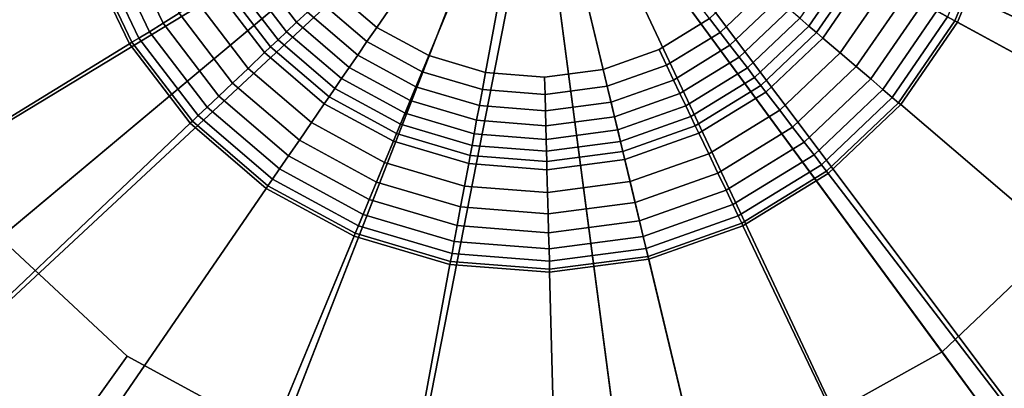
# Model space of a CAD drawing. Extents: x -43.1 to 43.1, y -41.3 to 41.3.
# Tile 126 of 256: x -42.109 to -41.256, y 7.124 to 7.442. Entities that reach past the tile are written whole.
import ezdxf

# ---------------------------------------------------------------- set-up
doc = ezdxf.new("R2010")
doc.units = 0
doc.layers.add('LAMP', color=7, linetype='CONTINUOUS')
doc.layers.add('LAMP_SUPPORT', color=18, linetype='CONTINUOUS')

msp = doc.modelspace()

# ---------------------------------------------------------------- linework, layer by layer
at = {"layer": 'LAMP'}
for points in [[(-42.3491, 7.3127, 31.956), (-42.2465, 7.1529, 31.956), (-41.6655, 7.6388, 31.956), (-42.4087, 7.493, 31.956)], [(-42.2072, 7.3804, 35.0862), (-42.2544, 7.5232, 35.0862), (-41.6655, 7.6388, 35.0862), (-42.1259, 7.2538, 35.0862)], [(-42.1074, 7.0237, 31.956), (-41.9406, 6.9331, 31.956), (-41.6655, 7.6388, 31.956), (-42.2465, 7.1529, 31.956)], [(-42.0157, 7.1514, 35.0862), (-42.1259, 7.2538, 35.0862), (-41.6655, 7.6388, 35.0862), (-41.8835, 7.0796, 35.0862)], [(-41.7565, 6.8868, 31.956), (-41.5666, 6.8878, 31.956), (-41.6655, 7.6388, 31.956), (-41.9406, 6.9331, 31.956)], [(-41.7376, 7.0429, 35.0862), (-41.8835, 7.0796, 35.0862), (-41.6655, 7.6388, 35.0862), (-41.5871, 7.0437, 35.0862)], [(-41.4416, 7.0819, 35.0862), (-41.5871, 7.0437, 35.0862), (-41.6655, 7.6388, 35.0862), (-41.3101, 7.1551, 35.0862)], [(-41.383, 6.936, 31.956), (-41.2171, 7.0283, 31.956), (-41.6655, 7.6388, 31.956), (-41.5666, 6.8878, 31.956)], [(-41.201, 7.2586, 35.0862), (-41.3101, 7.1551, 35.0862), (-41.6655, 7.6388, 35.0862), (-41.1211, 7.3861, 35.0862)], [(-41.0793, 7.159, 31.956), (-40.9784, 7.3199, 31.956), (-41.6655, 7.6388, 31.956), (-41.2171, 7.0283, 31.956)], [(-41.0753, 7.5294, 35.0862), (-41.1211, 7.3861, 35.0862), (-41.6655, 7.6388, 35.0862)], [(-40.9207, 7.5007, 31.956), (-41.6655, 7.6388, 31.956), (-40.9784, 7.3199, 31.956)], [(-41.1197, 7.192, 35.0649), (-41.2479, 7.0704, 35.0649), (-41.3101, 7.1551, 35.0862), (-41.201, 7.2586, 35.0862)], [(-42.077, 7.066, 35.0649), (-42.2065, 7.1864, 35.0649), (-42.1259, 7.2538, 35.0862), (-42.0157, 7.1514, 35.0862)], [(-42.1462, 6.9698, 35.0066), (-42.2975, 7.1103, 35.0066), (-42.2065, 7.1864, 35.0649), (-42.077, 7.066, 35.0649)], [(-42.1074, 7.0237, 31.956), (-42.2465, 7.1529, 31.956), (-42.2991, 7.1089, 32.4555), (-42.1475, 6.968, 32.4555)], [(-41.2479, 7.0704, 35.0649), (-41.4024, 6.9844, 35.0649), (-41.4416, 7.0819, 35.0862), (-41.3101, 7.1551, 35.0862)], [(-41.9217, 6.9817, 35.0649), (-42.077, 7.066, 35.0649), (-42.0157, 7.1514, 35.0862), (-41.8835, 7.0796, 35.0862)]]:
    msp.add_3dface(points, dxfattribs=at)
at = {"layer": 'LAMP_SUPPORT'}
for points in [[(-41.6371, 7.641, 31.3898), (-40.7128, 7.7627, 31.3898), (-40.7076, 7.5629, 31.3898), (-40.744, 7.3663, 31.3898)], [(-41.6832, 7.6299, 31.3898), (-42.562, 7.3187, 31.3898), (-42.6087, 7.5131, 31.3898), (-42.6139, 7.7129, 31.3898)], [(-41.6397, 7.6265, 31.3898), (-41.6371, 7.641, 31.3898), (-40.744, 7.3663, 31.3898), (-40.8205, 7.1817, 31.3898)], [(-41.6832, 7.6299, 31.3898), (-41.678, 7.6215, 31.3898), (-42.4759, 7.1383, 31.3898), (-42.562, 7.3187, 31.3898)], [(-41.8698, 7.5098, 27.0496), (-41.8386, 7.4691, 27.0496), (-41.7996, 7.4358, 27.0496), (-41.6607, 7.6379, 27.0496)], [(-41.7996, 7.4358, 27.0496), (-41.7546, 7.4114, 27.0496), (-41.7054, 7.3968, 27.0496), (-41.6607, 7.6379, 27.0496)], [(-41.7054, 7.3968, 27.0496), (-41.6543, 7.3928, 27.0496), (-41.6035, 7.3995, 27.0496), (-41.6607, 7.6379, 27.0496)], [(-41.6035, 7.3995, 27.0496), (-41.5552, 7.4166, 27.0496), (-41.5115, 7.4434, 27.0496), (-41.6607, 7.6379, 27.0496)], [(-41.678, 7.6215, 31.3898), (-41.6699, 7.6158, 31.3898), (-42.3543, 6.9798, 31.3898), (-42.4759, 7.1383, 31.3898)], [(-41.6462, 7.619, 31.3898), (-41.6397, 7.6265, 31.3898), (-41.0787, 6.8794, 31.3898), (-41.2491, 6.7749, 31.3898)], [(-41.6397, 7.6265, 31.3898), (-40.8205, 7.1817, 31.3898), (-40.9337, 7.017, 31.3898), (-41.0787, 6.8794, 31.3898)], [(-41.6699, 7.6158, 31.3898), (-42.0266, 6.7546, 31.3898), (-42.2023, 6.85, 31.3898), (-42.3543, 6.9798, 31.3898)], [(-41.6699, 7.6158, 31.3898), (-41.6552, 7.6147, 31.3898), (-41.835, 6.6978, 31.3898), (-42.0266, 6.7546, 31.3898)], [(-41.6552, 7.6147, 31.3898), (-41.4375, 6.7082, 31.3898), (-41.6357, 6.6821, 31.3898), (-41.835, 6.6978, 31.3898)], [(-41.6552, 7.6147, 31.3898), (-41.6462, 7.619, 31.3898), (-41.2491, 6.7749, 31.3898), (-41.4375, 6.7082, 31.3898)], [(-40.9242, 7.4197, 27.6063), (-40.8949, 7.5776, 27.6063), (-41.2479, 7.6054, 27.6063), (-41.2637, 7.5203, 27.6063)], [(-42.4224, 7.5376, 27.6063), (-42.3849, 7.3815, 27.6063), (-42.0511, 7.4997, 27.6063), (-42.0713, 7.5838, 27.6063)], [(-41.2991, 7.4416, 27.5867), (-41.2662, 7.521, 27.5867), (-41.2729, 7.523, 27.5344), (-41.3053, 7.4449, 27.5344)], [(-41.2968, 7.4403, 27.6063), (-41.2637, 7.5203, 27.6063), (-41.2662, 7.521, 27.5867), (-41.2991, 7.4416, 27.5867)], [(-40.9856, 7.2713, 27.6063), (-40.9242, 7.4197, 27.6063), (-41.2637, 7.5203, 27.6063), (-41.2968, 7.4403, 27.6063)], [(-42.0319, 7.5065, 27.4592), (-41.9965, 7.4321, 27.4592), (-41.9846, 7.4394, 27.3708), (-42.0188, 7.5111, 27.3708)], [(-42.0188, 7.5111, 27.3708), (-41.9846, 7.4394, 27.3708), (-41.9706, 7.448, 27.2792), (-42.0033, 7.5166, 27.2792)], [(-42.0486, 7.5005, 27.5867), (-42.0116, 7.4229, 27.5867), (-42.0056, 7.4265, 27.5344), (-42.042, 7.5029, 27.5344)], [(-42.042, 7.5029, 27.5344), (-42.0056, 7.4265, 27.5344), (-41.9965, 7.4321, 27.4592), (-42.0319, 7.5065, 27.4592)], [(-42.3849, 7.3815, 27.6063), (-42.3157, 7.2365, 27.6063), (-42.0138, 7.4215, 27.6063), (-42.0511, 7.4997, 27.6063)], [(-42.0511, 7.4997, 27.6063), (-42.0138, 7.4215, 27.6063), (-42.0116, 7.4229, 27.5867), (-42.0486, 7.5005, 27.5867)], [(-41.9057, 7.4878, 27.0662), (-41.8691, 7.4402, 27.0662), (-41.8597, 7.4491, 27.0573), (-41.8946, 7.4946, 27.0573)], [(-41.4255, 7.437, 27.0919), (-41.3889, 7.4903, 27.0919), (-41.398, 7.4952, 27.0779), (-41.4334, 7.4437, 27.0779)], [(-41.9157, 7.4817, 27.0779), (-41.8776, 7.4321, 27.0779), (-41.8691, 7.4402, 27.0662), (-41.9057, 7.4878, 27.0662)], [(-41.4188, 7.4313, 27.1077), (-41.3811, 7.4861, 27.1077), (-41.3889, 7.4903, 27.0919), (-41.4255, 7.437, 27.0919)], [(-41.4134, 7.4266, 27.1249), (-41.3749, 7.4827, 27.1249), (-41.3811, 7.4861, 27.1077), (-41.4188, 7.4313, 27.1077)], [(-41.9245, 7.4763, 27.0919), (-41.8851, 7.425, 27.0919), (-41.8776, 7.4321, 27.0779), (-41.9157, 7.4817, 27.0779)], [(-41.5023, 7.4315, 27.0516), (-41.4629, 7.4689, 27.0516), (-41.4743, 7.4787, 27.0496), (-41.5115, 7.4434, 27.0496)], [(-41.3984, 7.4138, 27.1939), (-41.3575, 7.4733, 27.1939), (-41.3749, 7.4827, 27.1249), (-41.4134, 7.4266, 27.1249)], [(-41.9549, 7.4576, 27.1939), (-41.911, 7.4004, 27.1939), (-41.8967, 7.414, 27.1249), (-41.9381, 7.4679, 27.1249)], [(-41.9381, 7.4679, 27.1249), (-41.8967, 7.414, 27.1249), (-41.8915, 7.4189, 27.1077), (-41.932, 7.4717, 27.1077)], [(-41.932, 7.4717, 27.1077), (-41.8915, 7.4189, 27.1077), (-41.8851, 7.425, 27.0919), (-41.9245, 7.4763, 27.0919)], [(-41.8495, 7.4588, 27.0516), (-41.8081, 7.4235, 27.0516), (-41.7996, 7.4358, 27.0496), (-41.8386, 7.4691, 27.0496)], [(-41.4938, 7.4203, 27.0573), (-41.4522, 7.4598, 27.0573), (-41.4629, 7.4689, 27.0516), (-41.5023, 7.4315, 27.0516)], [(-41.3844, 7.4019, 27.2792), (-41.3413, 7.4645, 27.2792), (-41.3575, 7.4733, 27.1939), (-41.3984, 7.4138, 27.1939)], [(-41.4859, 7.41, 27.0662), (-41.4423, 7.4513, 27.0662), (-41.4522, 7.4598, 27.0573), (-41.4938, 7.4203, 27.0573)], [(-41.3719, 7.3912, 27.3708), (-41.3269, 7.4566, 27.3708), (-41.3413, 7.4645, 27.2792), (-41.3844, 7.4019, 27.2792)], [(-41.9706, 7.448, 27.2792), (-41.9244, 7.3877, 27.2792), (-41.911, 7.4004, 27.1939), (-41.9549, 7.4576, 27.1939)], [(-41.8597, 7.4491, 27.0573), (-41.8161, 7.4119, 27.0573), (-41.8081, 7.4235, 27.0516), (-41.8495, 7.4588, 27.0516)], [(-41.4787, 7.4007, 27.0779), (-41.4334, 7.4437, 27.0779), (-41.4423, 7.4513, 27.0662), (-41.4859, 7.41, 27.0662)], [(-41.3613, 7.3822, 27.4592), (-41.3147, 7.45, 27.4592), (-41.3269, 7.4566, 27.3708), (-41.3719, 7.3912, 27.3708)], [(-41.9846, 7.4394, 27.3708), (-41.9363, 7.3764, 27.3708), (-41.9244, 7.3877, 27.2792), (-41.9706, 7.448, 27.2792)], [(-41.8691, 7.4402, 27.0662), (-41.8234, 7.4012, 27.0662), (-41.8161, 7.4119, 27.0573), (-41.8597, 7.4491, 27.0573)], [(-41.5487, 7.4031, 27.0516), (-41.5023, 7.4315, 27.0516), (-41.5115, 7.4434, 27.0496), (-41.5552, 7.4166, 27.0496)], [(-41.4724, 7.3925, 27.0919), (-41.4255, 7.437, 27.0919), (-41.4334, 7.4437, 27.0779), (-41.4787, 7.4007, 27.0779)], [(-41.3532, 7.3752, 27.5344), (-41.3053, 7.4449, 27.5344), (-41.3147, 7.45, 27.4592), (-41.3613, 7.3822, 27.4592)], [(-41.3479, 7.3707, 27.5867), (-41.2991, 7.4416, 27.5867), (-41.3053, 7.4449, 27.5344), (-41.3532, 7.3752, 27.5344)], [(-41.9965, 7.4321, 27.4592), (-41.9464, 7.3668, 27.4592), (-41.9363, 7.3764, 27.3708), (-41.9846, 7.4394, 27.3708)], [(-41.8776, 7.4321, 27.0779), (-41.8301, 7.3915, 27.0779), (-41.8234, 7.4012, 27.0662), (-41.8691, 7.4402, 27.0662)], [(-41.8081, 7.4235, 27.0516), (-41.7603, 7.3975, 27.0516), (-41.7546, 7.4114, 27.0496), (-41.7996, 7.4358, 27.0496)], [(-41.467, 7.3855, 27.1077), (-41.4188, 7.4313, 27.1077), (-41.4255, 7.437, 27.0919), (-41.4724, 7.3925, 27.0919)], [(-41.3459, 7.369, 27.6063), (-41.2968, 7.4403, 27.6063), (-41.2991, 7.4416, 27.5867), (-41.3479, 7.3707, 27.5867)], [(-41.0766, 7.139, 27.6063), (-40.9856, 7.2713, 27.6063), (-41.2968, 7.4403, 27.6063), (-41.3459, 7.369, 27.6063)], [(-42.0116, 7.4229, 27.5867), (-41.9592, 7.3547, 27.5867), (-41.9541, 7.3595, 27.5344), (-42.0056, 7.4265, 27.5344)], [(-42.0056, 7.4265, 27.5344), (-41.9541, 7.3595, 27.5344), (-41.9464, 7.3668, 27.4592), (-41.9965, 7.4321, 27.4592)], [(-41.8851, 7.425, 27.0919), (-41.8359, 7.383, 27.0919), (-41.8301, 7.3915, 27.0779), (-41.8776, 7.4321, 27.0779)], [(-41.5427, 7.3903, 27.0573), (-41.4938, 7.4203, 27.0573), (-41.5023, 7.4315, 27.0516), (-41.5487, 7.4031, 27.0516)], [(-41.4627, 7.3798, 27.1249), (-41.4134, 7.4266, 27.1249), (-41.4188, 7.4313, 27.1077), (-41.467, 7.3855, 27.1077)], [(-41.4507, 7.3641, 27.1939), (-41.3984, 7.4138, 27.1939), (-41.4134, 7.4266, 27.1249), (-41.4627, 7.3798, 27.1249)], [(-42.3157, 7.2365, 27.6063), (-42.218, 7.1091, 27.6063), (-41.9611, 7.3529, 27.6063), (-42.0138, 7.4215, 27.6063)], [(-42.0138, 7.4215, 27.6063), (-41.9611, 7.3529, 27.6063), (-41.9592, 7.3547, 27.5867), (-42.0116, 7.4229, 27.5867)], [(-41.8967, 7.414, 27.1249), (-41.845, 7.3698, 27.1249), (-41.8409, 7.3757, 27.1077), (-41.8915, 7.4189, 27.1077)], [(-41.8915, 7.4189, 27.1077), (-41.8409, 7.3757, 27.1077), (-41.8359, 7.383, 27.0919), (-41.8851, 7.425, 27.0919)], [(-41.8161, 7.4119, 27.0573), (-41.7657, 7.3845, 27.0573), (-41.7603, 7.3975, 27.0516), (-41.8081, 7.4235, 27.0516)], [(-41.5371, 7.3786, 27.0662), (-41.4859, 7.41, 27.0662), (-41.4938, 7.4203, 27.0573), (-41.5427, 7.3903, 27.0573)], [(-41.911, 7.4004, 27.1939), (-41.8562, 7.3535, 27.1939), (-41.845, 7.3698, 27.1249), (-41.8967, 7.414, 27.1249)], [(-41.8234, 7.4012, 27.0662), (-41.7707, 7.3725, 27.0662), (-41.7657, 7.3845, 27.0573), (-41.8161, 7.4119, 27.0573)], [(-41.7603, 7.3975, 27.0516), (-41.7081, 7.3821, 27.0516), (-41.7054, 7.3968, 27.0496), (-41.7546, 7.4114, 27.0496)], [(-41.6, 7.3849, 27.0516), (-41.5487, 7.4031, 27.0516), (-41.5552, 7.4166, 27.0496), (-41.6035, 7.3995, 27.0496)], [(-41.532, 7.368, 27.0779), (-41.4787, 7.4007, 27.0779), (-41.4859, 7.41, 27.0662), (-41.5371, 7.3786, 27.0662)], [(-41.4395, 7.3495, 27.2792), (-41.3844, 7.4019, 27.2792), (-41.3984, 7.4138, 27.1939), (-41.4507, 7.3641, 27.1939)], [(-41.9244, 7.3877, 27.2792), (-41.8666, 7.3384, 27.2792), (-41.8562, 7.3535, 27.1939), (-41.911, 7.4004, 27.1939)], [(-41.8301, 7.3915, 27.0779), (-41.7751, 7.3617, 27.0779), (-41.7707, 7.3725, 27.0662), (-41.8234, 7.4012, 27.0662)], [(-41.5967, 7.3712, 27.0573), (-41.5427, 7.3903, 27.0573), (-41.5487, 7.4031, 27.0516), (-41.6, 7.3849, 27.0516)], [(-41.5276, 7.3587, 27.0919), (-41.4724, 7.3925, 27.0919), (-41.4787, 7.4007, 27.0779), (-41.532, 7.368, 27.0779)], [(-41.4295, 7.3365, 27.3708), (-41.3719, 7.3912, 27.3708), (-41.3844, 7.4019, 27.2792), (-41.4395, 7.3495, 27.2792)], [(-41.8359, 7.383, 27.0919), (-41.7791, 7.3521, 27.0919), (-41.7751, 7.3617, 27.0779), (-41.8301, 7.3915, 27.0779)], [(-41.7657, 7.3845, 27.0573), (-41.7107, 7.3682, 27.0573), (-41.7081, 7.3821, 27.0516), (-41.7603, 7.3975, 27.0516)], [(-41.7081, 7.3821, 27.0516), (-41.6539, 7.3778, 27.0516), (-41.6543, 7.3928, 27.0496), (-41.7054, 7.3968, 27.0496)], [(-41.6539, 7.3778, 27.0516), (-41.6, 7.3849, 27.0516), (-41.6035, 7.3995, 27.0496), (-41.6543, 7.3928, 27.0496)], [(-41.5238, 7.3507, 27.1077), (-41.467, 7.3855, 27.1077), (-41.4724, 7.3925, 27.0919), (-41.5276, 7.3587, 27.0919)], [(-41.421, 7.3255, 27.4592), (-41.3613, 7.3822, 27.4592), (-41.3719, 7.3912, 27.3708), (-41.4295, 7.3365, 27.3708)], [(-41.9363, 7.3764, 27.3708), (-41.8759, 7.3248, 27.3708), (-41.8666, 7.3384, 27.2792), (-41.9244, 7.3877, 27.2792)], [(-41.8409, 7.3757, 27.1077), (-41.7825, 7.344, 27.1077), (-41.7791, 7.3521, 27.0919), (-41.8359, 7.383, 27.0919)], [(-41.7707, 7.3725, 27.0662), (-41.7131, 7.3555, 27.0662), (-41.7107, 7.3682, 27.0573), (-41.7657, 7.3845, 27.0573)], [(-41.6535, 7.3637, 27.0573), (-41.5967, 7.3712, 27.0573), (-41.6, 7.3849, 27.0516), (-41.6539, 7.3778, 27.0516)], [(-41.5937, 7.3586, 27.0662), (-41.5371, 7.3786, 27.0662), (-41.5427, 7.3903, 27.0573), (-41.5967, 7.3712, 27.0573)], [(-41.5207, 7.3443, 27.1249), (-41.4627, 7.3798, 27.1249), (-41.467, 7.3855, 27.1077), (-41.5238, 7.3507, 27.1077)], [(-41.9464, 7.3668, 27.4592), (-41.8838, 7.3134, 27.4592), (-41.8759, 7.3248, 27.3708), (-41.9363, 7.3764, 27.3708)], [(-41.845, 7.3698, 27.1249), (-41.7852, 7.3374, 27.1249), (-41.7825, 7.344, 27.1077), (-41.8409, 7.3757, 27.1077)], [(-41.7107, 7.3682, 27.0573), (-41.6535, 7.3637, 27.0573), (-41.6539, 7.3778, 27.0516), (-41.7081, 7.3821, 27.0516)], [(-41.5909, 7.3472, 27.0779), (-41.532, 7.368, 27.0779), (-41.5371, 7.3786, 27.0662), (-41.5937, 7.3586, 27.0662)], [(-41.5122, 7.3265, 27.1939), (-41.4507, 7.3641, 27.1939), (-41.4627, 7.3798, 27.1249), (-41.5207, 7.3443, 27.1249)], [(-41.4145, 7.317, 27.5344), (-41.3532, 7.3752, 27.5344), (-41.3613, 7.3822, 27.4592), (-41.421, 7.3255, 27.4592)], [(-41.4102, 7.3115, 27.5867), (-41.3479, 7.3707, 27.5867), (-41.3532, 7.3752, 27.5344), (-41.4145, 7.317, 27.5344)], [(-41.9541, 7.3595, 27.5344), (-41.8898, 7.3045, 27.5344), (-41.8838, 7.3134, 27.4592), (-41.9464, 7.3668, 27.4592)], [(-41.8562, 7.3535, 27.1939), (-41.7928, 7.3191, 27.1939), (-41.7852, 7.3374, 27.1249), (-41.845, 7.3698, 27.1249)], [(-41.7751, 7.3617, 27.0779), (-41.7152, 7.3439, 27.0779), (-41.7131, 7.3555, 27.0662), (-41.7707, 7.3725, 27.0662)], [(-41.7131, 7.3555, 27.0662), (-41.6532, 7.3507, 27.0662), (-41.6535, 7.3637, 27.0573), (-41.7107, 7.3682, 27.0573)], [(-41.6532, 7.3507, 27.0662), (-41.5937, 7.3586, 27.0662), (-41.5967, 7.3712, 27.0573), (-41.6535, 7.3637, 27.0573)], [(-41.5885, 7.3371, 27.0919), (-41.5276, 7.3587, 27.0919), (-41.532, 7.368, 27.0779), (-41.5909, 7.3472, 27.0779)], [(-41.4087, 7.3094, 27.6063), (-41.3459, 7.369, 27.6063), (-41.3479, 7.3707, 27.5867), (-41.4102, 7.3115, 27.5867)], [(-41.1931, 7.0284, 27.6063), (-41.0766, 7.139, 27.6063), (-41.3459, 7.369, 27.6063), (-41.4087, 7.3094, 27.6063)], [(-41.9592, 7.3547, 27.5867), (-41.8938, 7.2988, 27.5867), (-41.8898, 7.3045, 27.5344), (-41.9541, 7.3595, 27.5344)], [(-41.7791, 7.3521, 27.0919), (-41.7171, 7.3337, 27.0919), (-41.7152, 7.3439, 27.0779), (-41.7751, 7.3617, 27.0779)], [(-41.6529, 7.339, 27.0779), (-41.5909, 7.3472, 27.0779), (-41.5937, 7.3586, 27.0662), (-41.6532, 7.3507, 27.0662)], [(-41.5865, 7.3285, 27.1077), (-41.5238, 7.3507, 27.1077), (-41.5276, 7.3587, 27.0919), (-41.5885, 7.3371, 27.0919)], [(-41.5043, 7.3098, 27.2792), (-41.4395, 7.3495, 27.2792), (-41.4507, 7.3641, 27.1939), (-41.5122, 7.3265, 27.1939)], [(-42.218, 7.1091, 27.6063), (-42.0959, 7.0048, 27.6063), (-41.8953, 7.2966, 27.6063), (-41.9611, 7.3529, 27.6063)], [(-41.9611, 7.3529, 27.6063), (-41.8953, 7.2966, 27.6063), (-41.8938, 7.2988, 27.5867), (-41.9592, 7.3547, 27.5867)], [(-41.8666, 7.3384, 27.2792), (-41.7998, 7.3021, 27.2792), (-41.7928, 7.3191, 27.1939), (-41.8562, 7.3535, 27.1939)], [(-41.7825, 7.344, 27.1077), (-41.7187, 7.3251, 27.1077), (-41.7171, 7.3337, 27.0919), (-41.7791, 7.3521, 27.0919)], [(-41.7152, 7.3439, 27.0779), (-41.6529, 7.339, 27.0779), (-41.6532, 7.3507, 27.0662), (-41.7131, 7.3555, 27.0662)], [(-41.5848, 7.3216, 27.1249), (-41.5207, 7.3443, 27.1249), (-41.5238, 7.3507, 27.1077), (-41.5865, 7.3285, 27.1077)], [(-41.4972, 7.295, 27.3708), (-41.4295, 7.3365, 27.3708), (-41.4395, 7.3495, 27.2792), (-41.5043, 7.3098, 27.2792)], [(-41.7852, 7.3374, 27.1249), (-41.72, 7.3181, 27.1249), (-41.7187, 7.3251, 27.1077), (-41.7825, 7.344, 27.1077)], [(-41.7171, 7.3337, 27.0919), (-41.6526, 7.3287, 27.0919), (-41.6529, 7.339, 27.0779), (-41.7152, 7.3439, 27.0779)], [(-41.6526, 7.3287, 27.0919), (-41.5885, 7.3371, 27.0919), (-41.5909, 7.3472, 27.0779), (-41.6529, 7.339, 27.0779)], [(-41.5802, 7.3024, 27.1939), (-41.5122, 7.3265, 27.1939), (-41.5207, 7.3443, 27.1249), (-41.5848, 7.3216, 27.1249)], [(-41.8759, 7.3248, 27.3708), (-41.8061, 7.2869, 27.3708), (-41.7998, 7.3021, 27.2792), (-41.8666, 7.3384, 27.2792)], [(-41.7928, 7.3191, 27.1939), (-41.7236, 7.2986, 27.1939), (-41.72, 7.3181, 27.1249), (-41.7852, 7.3374, 27.1249)], [(-41.7187, 7.3251, 27.1077), (-41.6524, 7.3198, 27.1077), (-41.6526, 7.3287, 27.0919), (-41.7171, 7.3337, 27.0919)], [(-41.6524, 7.3198, 27.1077), (-41.5865, 7.3285, 27.1077), (-41.5885, 7.3371, 27.0919), (-41.6526, 7.3287, 27.0919)], [(-41.4912, 7.2825, 27.4592), (-41.421, 7.3255, 27.4592), (-41.4295, 7.3365, 27.3708), (-41.4972, 7.295, 27.3708)], [(-41.8838, 7.3134, 27.4592), (-41.8114, 7.2741, 27.4592), (-41.8061, 7.2869, 27.3708), (-41.8759, 7.3248, 27.3708)], [(-41.72, 7.3181, 27.1249), (-41.6522, 7.3127, 27.1249), (-41.6524, 7.3198, 27.1077), (-41.7187, 7.3251, 27.1077)], [(-41.6522, 7.3127, 27.1249), (-41.5848, 7.3216, 27.1249), (-41.5865, 7.3285, 27.1077), (-41.6524, 7.3198, 27.1077)], [(-41.5759, 7.2845, 27.2792), (-41.5043, 7.3098, 27.2792), (-41.5122, 7.3265, 27.1939), (-41.5802, 7.3024, 27.1939)], [(-41.4866, 7.2728, 27.5344), (-41.4145, 7.317, 27.5344), (-41.421, 7.3255, 27.4592), (-41.4912, 7.2825, 27.4592)], [(-41.7998, 7.3021, 27.2792), (-41.727, 7.2805, 27.2792), (-41.7236, 7.2986, 27.1939), (-41.7928, 7.3191, 27.1939)], [(-41.7236, 7.2986, 27.1939), (-41.6517, 7.293, 27.1939), (-41.6522, 7.3127, 27.1249), (-41.72, 7.3181, 27.1249)], [(-41.6517, 7.293, 27.1939), (-41.5802, 7.3024, 27.1939), (-41.5848, 7.3216, 27.1249), (-41.6522, 7.3127, 27.1249)], [(-41.4836, 7.2665, 27.5867), (-41.4102, 7.3115, 27.5867), (-41.4145, 7.317, 27.5344), (-41.4866, 7.2728, 27.5344)], [(-41.8898, 7.3045, 27.5344), (-41.8155, 7.2642, 27.5344), (-41.8114, 7.2741, 27.4592), (-41.8838, 7.3134, 27.4592)], [(-41.572, 7.2685, 27.3708), (-41.4972, 7.295, 27.3708), (-41.5043, 7.3098, 27.2792), (-41.5759, 7.2845, 27.2792)], [(-41.4825, 7.2642, 27.6063), (-41.4087, 7.3094, 27.6063), (-41.4102, 7.3115, 27.5867), (-41.4836, 7.2665, 27.5867)], [(-41.33, 6.9445, 27.6063), (-41.1931, 7.0284, 27.6063), (-41.4087, 7.3094, 27.6063), (-41.4825, 7.2642, 27.6063)], [(-41.8953, 7.2966, 27.6063), (-41.8192, 7.2553, 27.6063), (-41.8182, 7.2578, 27.5867), (-41.8938, 7.2988, 27.5867)], [(-41.8938, 7.2988, 27.5867), (-41.8182, 7.2578, 27.5867), (-41.8155, 7.2642, 27.5344), (-41.8898, 7.3045, 27.5344)], [(-41.8061, 7.2869, 27.3708), (-41.73, 7.2644, 27.3708), (-41.727, 7.2805, 27.2792), (-41.7998, 7.3021, 27.2792)], [(-41.727, 7.2805, 27.2792), (-41.6512, 7.2746, 27.2792), (-41.6517, 7.293, 27.1939), (-41.7236, 7.2986, 27.1939)], [(-41.6512, 7.2746, 27.2792), (-41.5759, 7.2845, 27.2792), (-41.5802, 7.3024, 27.1939), (-41.6517, 7.293, 27.1939)], [(-42.0959, 7.0048, 27.6063), (-41.9547, 6.9282, 27.6063), (-41.8192, 7.2553, 27.6063), (-41.8953, 7.2966, 27.6063)], [(-41.5688, 7.255, 27.4592), (-41.4912, 7.2825, 27.4592), (-41.4972, 7.295, 27.3708), (-41.572, 7.2685, 27.3708)], [(-41.8114, 7.2741, 27.4592), (-41.7325, 7.2507, 27.4592), (-41.73, 7.2644, 27.3708), (-41.8061, 7.2869, 27.3708)], [(-41.73, 7.2644, 27.3708), (-41.6508, 7.2581, 27.3708), (-41.6512, 7.2746, 27.2792), (-41.727, 7.2805, 27.2792)], [(-41.6508, 7.2581, 27.3708), (-41.572, 7.2685, 27.3708), (-41.5759, 7.2845, 27.2792), (-41.6512, 7.2746, 27.2792)], [(-41.5663, 7.2446, 27.5344), (-41.4866, 7.2728, 27.5344), (-41.4912, 7.2825, 27.4592), (-41.5688, 7.255, 27.4592)], [(-41.8155, 7.2642, 27.5344), (-41.7344, 7.2402, 27.5344), (-41.7325, 7.2507, 27.4592), (-41.8114, 7.2741, 27.4592)], [(-41.5647, 7.2378, 27.5867), (-41.4836, 7.2665, 27.5867), (-41.4866, 7.2728, 27.5344), (-41.5663, 7.2446, 27.5344)], [(-41.8182, 7.2578, 27.5867), (-41.7357, 7.2333, 27.5867), (-41.7344, 7.2402, 27.5344), (-41.8155, 7.2642, 27.5344)], [(-41.7325, 7.2507, 27.4592), (-41.6504, 7.2443, 27.4592), (-41.6508, 7.2581, 27.3708), (-41.73, 7.2644, 27.3708)], [(-41.6504, 7.2443, 27.4592), (-41.5688, 7.255, 27.4592), (-41.572, 7.2685, 27.3708), (-41.6508, 7.2581, 27.3708)], [(-41.5641, 7.2353, 27.6063), (-41.4825, 7.2642, 27.6063), (-41.4836, 7.2665, 27.5867), (-41.5647, 7.2378, 27.5867)], [(-41.4814, 6.8909, 27.6063), (-41.33, 6.9445, 27.6063), (-41.4825, 7.2642, 27.6063), (-41.5641, 7.2353, 27.6063)], [(-41.9547, 6.9282, 27.6063), (-41.8007, 6.8825, 27.6063), (-41.7362, 7.2308, 27.6063), (-41.8192, 7.2553, 27.6063)], [(-41.8192, 7.2553, 27.6063), (-41.7362, 7.2308, 27.6063), (-41.7357, 7.2333, 27.5867), (-41.8182, 7.2578, 27.5867)], [(-41.6501, 7.2335, 27.5344), (-41.5663, 7.2446, 27.5344), (-41.5688, 7.255, 27.4592), (-41.6504, 7.2443, 27.4592)], [(-41.7344, 7.2402, 27.5344), (-41.6501, 7.2335, 27.5344), (-41.6504, 7.2443, 27.4592), (-41.7325, 7.2507, 27.4592)], [(-41.7357, 7.2333, 27.5867), (-41.65, 7.2266, 27.5867), (-41.6501, 7.2335, 27.5344), (-41.7344, 7.2402, 27.5344)], [(-41.65, 7.2266, 27.5867), (-41.5647, 7.2378, 27.5867), (-41.5663, 7.2446, 27.5344), (-41.6501, 7.2335, 27.5344)], [(-41.6499, 7.224, 27.6063), (-41.5641, 7.2353, 27.6063), (-41.5647, 7.2378, 27.5867), (-41.65, 7.2266, 27.5867)], [(-41.8007, 6.8825, 27.6063), (-41.6406, 6.8699, 27.6063), (-41.6499, 7.224, 27.6063), (-41.7362, 7.2308, 27.6063)], [(-41.7362, 7.2308, 27.6063), (-41.6499, 7.224, 27.6063), (-41.65, 7.2266, 27.5867), (-41.7357, 7.2333, 27.5867)], [(-41.6406, 6.8699, 27.6063), (-41.4814, 6.8909, 27.6063), (-41.5641, 7.2353, 27.6063), (-41.6499, 7.224, 27.6063)]]:
    msp.add_3dface(points, dxfattribs=at)

doc.saveas('drawing.dxf')
